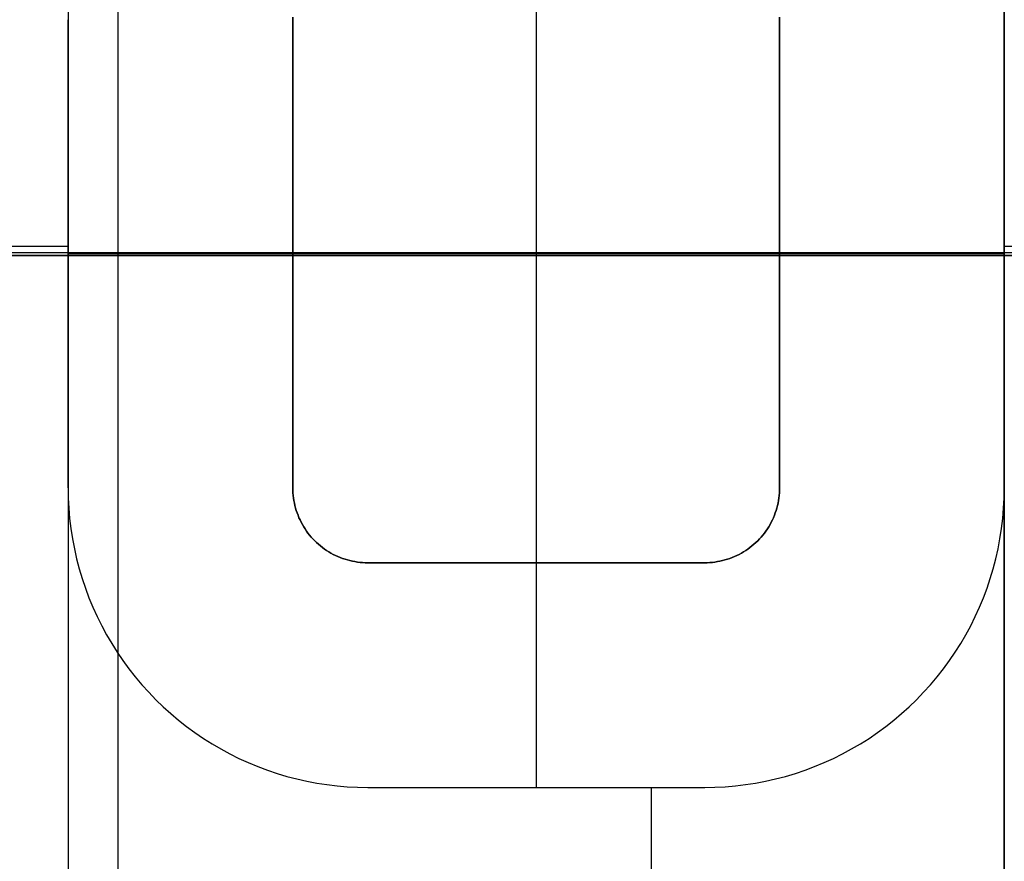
# Model space of a CAD drawing. Header units: millimetres. Extents: x 8926 to 10090, y -5004 to -3986.
# Tile 102 of 256: x 9501.55 to 9506.81, y -4356.74 to -4352.25. Entities that reach past the tile are written whole.
import ezdxf

# ---------------------------------------------------------------- set-up
doc = ezdxf.new("R2010")
doc.units = ezdxf.units.MM
for name, color, linetype in [('1', 7, 'Continuous'), ('COLOR EXT', 7, 'Continuous'), ('luz', 7, 'Continuous')]:
    doc.layers.add(name, color=color, linetype=linetype)

msp = doc.modelspace()

# ---------------------------------------------------------------- linework, layer by layer
at = {"layer": '1', "color": 250, "true_color": 0x111111}
for p, q in [((9501.8055, -4344.8453, 29.0793), (9501.8055, -4362.1653, 29.0793)), ((9502.0708, -4345.305, 226.5104), (9502.0708, -4361.7056, 226.5104)), ((9506.8053, -4353.5053, 29.0793), (9496.8056, -4353.5053, 29.0793)), ((9506.8053, -4353.5053, 226.5104), (9497.3364, -4353.5053, 226.5104))]:
    msp.add_line(p, q, dxfattribs=at)
at = {"layer": 'COLOR EXT', "color": 30, "true_color": 0xff8d00}
for p, q in [((9504.3053, -4351.8462, 19.7621), (9504.3053, -4355.1462, 19.7621)), ((9501.8062, -4352.1916, 19.7621), (9501.8053, -4352.2462, 19.7621)), ((9501.8062, -4352.1916, 19.5121), (9501.8053, -4352.2462, 19.5121)), ((9506.8053, -4352.2462, 19.7621), (9506.8044, -4352.1916, 19.7621)), ((9506.8053, -4352.2462, 19.2621), (9506.8044, -4352.1916, 19.2621)), ((9506.8053, -4352.2462, 19.5121), (9506.8044, -4352.1916, 19.5121)), ((9501.8053, -4352.2462, 19.7621), (9501.8053, -4354.7462, 19.7621)), ((9501.8053, -4352.2462, 19.2621), (9501.8053, -4352.2462, 19.7621)), ((9501.8053, -4352.2462, 19.2621), (9501.8053, -4354.7462, 19.2621)), ((9501.8053, -4354.7462, 19.5121), (9501.8053, -4352.2462, 19.5121)), ((9503.0053, -4352.2462, 19.7621), (9503.0055, -4352.2326, 19.7621)), ((9503.0055, -4352.2326, 19.2621), (9503.0053, -4352.2462, 19.2621)), ((9503.0055, -4352.2326, 19.5121), (9503.0053, -4352.2462, 19.5121)), ((9503.0053, -4352.2462, 19.2621), (9503.0053, -4354.7462, 19.2621)), ((9503.0053, -4354.7462, 19.7621), (9503.0053, -4352.2462, 19.7621)), ((9503.0053, -4352.2462, 19.7621), (9503.0053, -4352.2462, 19.2621)), ((9503.0053, -4354.7462, 19.5121), (9503.0053, -4352.2462, 19.5121)), ((9505.6051, -4352.2326, 19.7621), (9505.6053, -4352.2462, 19.7621)), ((9505.6053, -4352.2462, 19.2621), (9505.6051, -4352.2326, 19.2621)), ((9505.6053, -4352.2462, 19.5121), (9505.6051, -4352.2326, 19.5121)), ((9505.6053, -4354.7462, 19.2621), (9505.6053, -4352.2462, 19.2621)), ((9505.6053, -4352.2462, 19.7621), (9505.6053, -4352.2462, 19.2621)), ((9505.6053, -4352.2462, 19.7621), (9505.6053, -4354.7462, 19.7621)), ((9505.6053, -4354.7462, 19.5121), (9505.6053, -4352.2462, 19.5121)), ((9506.8053, -4354.7462, 19.7621), (9506.8053, -4352.2462, 19.7621)), ((9506.8053, -4352.2462, 19.7621), (9506.8053, -4352.2462, 19.2621)), ((9506.8053, -4354.7462, 19.2621), (9506.8053, -4352.2462, 19.2621)), ((9506.8053, -4354.7462, 19.5121), (9506.8053, -4352.2462, 19.5121)), ((9501.8053, -4353.4583, 19.7621), (9481.8053, -4353.4583, 19.7621)), ((9539.7988, -4353.492, 16.2621), (9481.8053, -4353.492, 16.2621)), ((9508.2553, -4353.4583, 19.7621), (9506.8053, -4353.4583, 19.7621)), ((9501.8053, -4353.4962, 19.2621), (9501.8053, -4353.4962, 19.7621)), ((9503.0053, -4353.4962, 19.2621), (9501.8053, -4353.4962, 19.2621)), ((9503.0053, -4353.4962, 19.2621), (9503.0053, -4353.4962, 19.7621)), ((9505.6053, -4353.4962, 19.7621), (9503.0053, -4353.4962, 19.7621)), ((9506.8053, -4353.4962, 19.2621), (9505.6053, -4353.4962, 19.2621)), ((9505.6053, -4353.4962, 19.7621), (9505.6053, -4353.4962, 19.2621)), ((9506.8053, -4353.4962, 19.7621), (9506.8053, -4353.4962, 19.2621)), ((9501.8053, -4354.7462, 19.7621), (9501.8062, -4354.8009, 19.7621)), ((9501.8053, -4354.7462, 19.2621), (9501.8062, -4354.8009, 19.2621)), ((9501.8053, -4354.7462, 19.7621), (9501.8053, -4354.7462, 19.2621)), ((9501.8053, -4354.7462, 19.5121), (9501.8062, -4354.8009, 19.5121)), ((9503.0055, -4354.7599, 19.7621), (9503.0053, -4354.7462, 19.7621)), ((9503.0053, -4354.7462, 19.7621), (9503.0053, -4354.7462, 19.2621)), ((9503.0053, -4354.7462, 19.2621), (9503.0055, -4354.7599, 19.2621)), ((9503.0053, -4354.7462, 19.5121), (9503.0055, -4354.7599, 19.5121)), ((9505.6053, -4354.7462, 19.7621), (9505.6051, -4354.7599, 19.7621)), ((9505.6051, -4354.7599, 19.2621), (9505.6053, -4354.7462, 19.2621)), ((9505.6051, -4354.7599, 19.5121), (9505.6053, -4354.7462, 19.5121)), ((9505.6053, -4354.7462, 19.7621), (9505.6053, -4354.7462, 19.2621)), ((9506.8044, -4354.8009, 19.7621), (9506.8053, -4354.7462, 19.7621)), ((9506.8044, -4354.8009, 19.2621), (9506.8053, -4354.7462, 19.2621)), ((9506.8044, -4354.8009, 19.5121), (9506.8053, -4354.7462, 19.5121)), ((9506.8053, -4354.7462, 19.7621), (9506.8053, -4354.7462, 19.2621)), ((9501.8062, -4354.8009, 19.7621), (9501.809, -4354.8554, 19.7621)), ((9501.8062, -4354.8009, 19.2621), (9501.809, -4354.8554, 19.2621)), ((9501.8062, -4354.8009, 19.5121), (9501.809, -4354.8554, 19.5121)), ((9503.0062, -4354.7735, 19.7621), (9503.0055, -4354.7599, 19.7621)), ((9503.0055, -4354.7599, 19.2621), (9503.0062, -4354.7735, 19.2621)), ((9503.0055, -4354.7599, 19.5121), (9503.0062, -4354.7735, 19.5121)), ((9503.0074, -4354.7872, 19.7621), (9503.0062, -4354.7735, 19.7621)), ((9503.0062, -4354.7735, 19.2621), (9503.0074, -4354.7872, 19.2621)), ((9503.0062, -4354.7735, 19.5121), (9503.0074, -4354.7872, 19.5121)), ((9503.009, -4354.8007, 19.7621), (9503.0074, -4354.7872, 19.7621)), ((9503.0074, -4354.7872, 19.2621), (9503.009, -4354.8007, 19.2621)), ((9503.0074, -4354.7872, 19.5121), (9503.009, -4354.8007, 19.5121)), ((9503.0111, -4354.8142, 19.7621), (9503.009, -4354.8007, 19.7621)), ((9503.009, -4354.8007, 19.2621), (9503.0111, -4354.8142, 19.2621)), ((9503.009, -4354.8007, 19.5121), (9503.0111, -4354.8142, 19.5121)), ((9505.6016, -4354.8007, 19.7621), (9505.5995, -4354.8142, 19.7621)), ((9505.5995, -4354.8142, 19.2621), (9505.6016, -4354.8007, 19.2621)), ((9505.5995, -4354.8142, 19.5121), (9505.6016, -4354.8007, 19.5121)), ((9505.6032, -4354.7872, 19.7621), (9505.6016, -4354.8007, 19.7621)), ((9505.6016, -4354.8007, 19.2621), (9505.6032, -4354.7872, 19.2621)), ((9505.6016, -4354.8007, 19.5121), (9505.6032, -4354.7872, 19.5121)), ((9505.6044, -4354.7735, 19.7621), (9505.6032, -4354.7872, 19.7621)), ((9505.6032, -4354.7872, 19.2621), (9505.6044, -4354.7735, 19.2621)), ((9505.6032, -4354.7872, 19.5121), (9505.6044, -4354.7735, 19.5121)), ((9505.6051, -4354.7599, 19.7621), (9505.6044, -4354.7735, 19.7621)), ((9505.6044, -4354.7735, 19.2621), (9505.6051, -4354.7599, 19.2621)), ((9505.6044, -4354.7735, 19.5121), (9505.6051, -4354.7599, 19.5121)), ((9506.8016, -4354.8554, 19.7621), (9506.8044, -4354.8009, 19.7621)), ((9506.8016, -4354.8554, 19.2621), (9506.8044, -4354.8009, 19.2621)), ((9506.8016, -4354.8554, 19.5121), (9506.8044, -4354.8009, 19.5121)), ((9501.809, -4354.8554, 19.7621), (9501.8137, -4354.9099, 19.7621)), ((9501.809, -4354.8554, 19.2621), (9501.8137, -4354.9099, 19.2621)), ((9501.809, -4354.8554, 19.5121), (9501.8137, -4354.9099, 19.5121)), ((9503.0137, -4354.8276, 19.7621), (9503.0111, -4354.8142, 19.7621)), ((9503.0111, -4354.8142, 19.2621), (9503.0137, -4354.8276, 19.2621)), ((9503.0111, -4354.8142, 19.5121), (9503.0137, -4354.8276, 19.5121)), ((9503.0167, -4354.841, 19.7621), (9503.0137, -4354.8276, 19.7621)), ((9503.0137, -4354.8276, 19.2621), (9503.0167, -4354.841, 19.2621)), ((9503.0137, -4354.8276, 19.5121), (9503.0167, -4354.841, 19.5121)), ((9503.0201, -4354.8542, 19.7621), (9503.0167, -4354.841, 19.7621)), ((9503.0167, -4354.841, 19.2621), (9503.0201, -4354.8542, 19.2621)), ((9503.0167, -4354.841, 19.5121), (9503.0201, -4354.8542, 19.5121)), ((9503.024, -4354.8673, 19.7621), (9503.0201, -4354.8542, 19.7621)), ((9503.0201, -4354.8542, 19.2621), (9503.024, -4354.8673, 19.2621)), ((9503.0201, -4354.8542, 19.5121), (9503.024, -4354.8673, 19.5121)), ((9505.5905, -4354.8542, 19.7621), (9505.5865, -4354.8673, 19.7621)), ((9505.5865, -4354.8673, 19.2621), (9505.5905, -4354.8542, 19.2621)), ((9505.5865, -4354.8673, 19.5121), (9505.5905, -4354.8542, 19.5121)), ((9505.5939, -4354.841, 19.7621), (9505.5905, -4354.8542, 19.7621)), ((9505.5905, -4354.8542, 19.2621), (9505.5939, -4354.841, 19.2621)), ((9505.5905, -4354.8542, 19.5121), (9505.5939, -4354.841, 19.5121)), ((9505.5969, -4354.8276, 19.7621), (9505.5939, -4354.841, 19.7621)), ((9505.5939, -4354.841, 19.2621), (9505.5969, -4354.8276, 19.2621)), ((9505.5939, -4354.841, 19.5121), (9505.5969, -4354.8276, 19.5121)), ((9505.5995, -4354.8142, 19.7621), (9505.5969, -4354.8276, 19.7621)), ((9505.5969, -4354.8276, 19.2621), (9505.5995, -4354.8142, 19.2621)), ((9505.5969, -4354.8276, 19.5121), (9505.5995, -4354.8142, 19.5121)), ((9506.7969, -4354.9099, 19.7621), (9506.8016, -4354.8554, 19.7621)), ((9506.7969, -4354.9099, 19.2621), (9506.8016, -4354.8554, 19.2621)), ((9506.7969, -4354.9099, 19.5121), (9506.8016, -4354.8554, 19.5121)), ((9501.8137, -4354.9099, 19.7621), (9501.8202, -4354.9641, 19.7621)), ((9501.8137, -4354.9099, 19.2621), (9501.8202, -4354.9641, 19.2621)), ((9501.8137, -4354.9099, 19.5121), (9501.8202, -4354.9641, 19.5121)), ((9503.0284, -4354.8802, 19.7621), (9503.024, -4354.8673, 19.7621)), ((9503.024, -4354.8673, 19.2621), (9503.0284, -4354.8802, 19.2621)), ((9503.024, -4354.8673, 19.5121), (9503.0284, -4354.8802, 19.5121)), ((9503.0332, -4354.893, 19.7621), (9503.0284, -4354.8802, 19.7621)), ((9503.0284, -4354.8802, 19.2621), (9503.0332, -4354.893, 19.2621)), ((9503.0284, -4354.8802, 19.5121), (9503.0332, -4354.893, 19.5121)), ((9503.0384, -4354.9056, 19.7621), (9503.0332, -4354.893, 19.7621)), ((9503.0332, -4354.893, 19.2621), (9503.0384, -4354.9056, 19.2621)), ((9503.0332, -4354.893, 19.5121), (9503.0384, -4354.9056, 19.5121)), ((9503.0441, -4354.918, 19.7621), (9503.0384, -4354.9056, 19.7621)), ((9503.0384, -4354.9056, 19.2621), (9503.0441, -4354.918, 19.2621)), ((9503.0384, -4354.9056, 19.5121), (9503.0441, -4354.918, 19.5121)), ((9505.5722, -4354.9056, 19.7621), (9505.5665, -4354.918, 19.7621)), ((9505.5665, -4354.918, 19.2621), (9505.5722, -4354.9056, 19.2621)), ((9505.5665, -4354.918, 19.5121), (9505.5722, -4354.9056, 19.5121)), ((9505.5774, -4354.893, 19.7621), (9505.5722, -4354.9056, 19.7621)), ((9505.5722, -4354.9056, 19.2621), (9505.5774, -4354.893, 19.2621)), ((9505.5722, -4354.9056, 19.5121), (9505.5774, -4354.893, 19.5121)), ((9505.5822, -4354.8802, 19.7621), (9505.5774, -4354.893, 19.7621)), ((9505.5774, -4354.893, 19.2621), (9505.5822, -4354.8802, 19.2621)), ((9505.5774, -4354.893, 19.5121), (9505.5822, -4354.8802, 19.5121)), ((9505.5865, -4354.8673, 19.7621), (9505.5822, -4354.8802, 19.7621)), ((9505.5822, -4354.8802, 19.2621), (9505.5865, -4354.8673, 19.2621)), ((9505.5822, -4354.8802, 19.5121), (9505.5865, -4354.8673, 19.5121)), ((9506.7904, -4354.9641, 19.7621), (9506.7969, -4354.9099, 19.7621)), ((9506.7904, -4354.9641, 19.2621), (9506.7969, -4354.9099, 19.2621)), ((9506.7904, -4354.9641, 19.5121), (9506.7969, -4354.9099, 19.5121)), ((9501.8202, -4354.9641, 19.7621), (9501.8286, -4355.0181, 19.7621)), ((9501.8202, -4354.9641, 19.2621), (9501.8286, -4355.0181, 19.2621)), ((9501.8202, -4354.9641, 19.5121), (9501.8286, -4355.0181, 19.5121)), ((9503.0501, -4354.9303, 19.7621), (9503.0441, -4354.918, 19.7621)), ((9503.0441, -4354.918, 19.2621), (9503.0501, -4354.9303, 19.2621)), ((9503.0441, -4354.918, 19.5121), (9503.0501, -4354.9303, 19.5121)), ((9503.0566, -4354.9423, 19.7621), (9503.0501, -4354.9303, 19.7621)), ((9503.0501, -4354.9303, 19.2621), (9503.0566, -4354.9423, 19.2621)), ((9503.0501, -4354.9303, 19.5121), (9503.0566, -4354.9423, 19.5121)), ((9503.0635, -4354.9541, 19.7621), (9503.0566, -4354.9423, 19.7621)), ((9503.0566, -4354.9423, 19.2621), (9503.0635, -4354.9541, 19.2621)), ((9503.0566, -4354.9423, 19.5121), (9503.0635, -4354.9541, 19.5121)), ((9503.0708, -4354.9656, 19.7621), (9503.0635, -4354.9541, 19.7621)), ((9503.0635, -4354.9541, 19.2621), (9503.0708, -4354.9656, 19.2621)), ((9503.0635, -4354.9541, 19.5121), (9503.0708, -4354.9656, 19.5121)), ((9505.5471, -4354.9541, 19.7621), (9505.5398, -4354.9656, 19.7621)), ((9505.5398, -4354.9656, 19.2621), (9505.5471, -4354.9541, 19.2621)), ((9505.5398, -4354.9656, 19.5121), (9505.5471, -4354.9541, 19.5121)), ((9505.554, -4354.9423, 19.7621), (9505.5471, -4354.9541, 19.7621)), ((9505.5471, -4354.9541, 19.2621), (9505.554, -4354.9423, 19.2621)), ((9505.5471, -4354.9541, 19.5121), (9505.554, -4354.9423, 19.5121)), ((9505.5604, -4354.9303, 19.7621), (9505.554, -4354.9423, 19.7621)), ((9505.554, -4354.9423, 19.2621), (9505.5604, -4354.9303, 19.2621)), ((9505.554, -4354.9423, 19.5121), (9505.5604, -4354.9303, 19.5121)), ((9505.5665, -4354.918, 19.7621), (9505.5604, -4354.9303, 19.7621)), ((9505.5604, -4354.9303, 19.2621), (9505.5665, -4354.918, 19.2621)), ((9505.5604, -4354.9303, 19.5121), (9505.5665, -4354.918, 19.5121)), ((9506.782, -4355.0181, 19.7621), (9506.7904, -4354.9641, 19.7621)), ((9506.782, -4355.0181, 19.2621), (9506.7904, -4354.9641, 19.2621)), ((9506.782, -4355.0181, 19.5121), (9506.7904, -4354.9641, 19.5121)), ((9503.0785, -4354.9769, 19.7621), (9503.0708, -4354.9656, 19.7621)), ((9503.0708, -4354.9656, 19.2621), (9503.0785, -4354.9769, 19.2621)), ((9503.0708, -4354.9656, 19.5121), (9503.0785, -4354.9769, 19.5121)), ((9503.0866, -4354.9879, 19.7621), (9503.0785, -4354.9769, 19.7621)), ((9503.0785, -4354.9769, 19.2621), (9503.0866, -4354.9879, 19.2621)), ((9503.0785, -4354.9769, 19.5121), (9503.0866, -4354.9879, 19.5121)), ((9503.095, -4354.9987, 19.7621), (9503.0866, -4354.9879, 19.7621)), ((9503.0866, -4354.9879, 19.2621), (9503.095, -4354.9987, 19.2621)), ((9503.0866, -4354.9879, 19.5121), (9503.095, -4354.9987, 19.5121)), ((9503.1038, -4355.0091, 19.7621), (9503.095, -4354.9987, 19.7621)), ((9503.095, -4354.9987, 19.2621), (9503.1038, -4355.0091, 19.2621)), ((9503.095, -4354.9987, 19.5121), (9503.1038, -4355.0091, 19.5121)), ((9503.113, -4355.0193, 19.7621), (9503.1038, -4355.0091, 19.7621)), ((9503.1038, -4355.0091, 19.2621), (9503.113, -4355.0193, 19.2621)), ((9503.1038, -4355.0091, 19.5121), (9503.113, -4355.0193, 19.5121)), ((9505.5068, -4355.0091, 19.7621), (9505.4976, -4355.0193, 19.7621)), ((9505.4976, -4355.0193, 19.2621), (9505.5068, -4355.0091, 19.2621)), ((9505.4976, -4355.0193, 19.5121), (9505.5068, -4355.0091, 19.5121)), ((9505.5156, -4354.9987, 19.7621), (9505.5068, -4355.0091, 19.7621)), ((9505.5068, -4355.0091, 19.2621), (9505.5156, -4354.9987, 19.2621)), ((9505.5068, -4355.0091, 19.5121), (9505.5156, -4354.9987, 19.5121)), ((9505.524, -4354.9879, 19.7621), (9505.5156, -4354.9987, 19.7621)), ((9505.5156, -4354.9987, 19.2621), (9505.524, -4354.9879, 19.2621)), ((9505.5156, -4354.9987, 19.5121), (9505.524, -4354.9879, 19.5121)), ((9505.5321, -4354.9769, 19.7621), (9505.524, -4354.9879, 19.7621)), ((9505.524, -4354.9879, 19.2621), (9505.5321, -4354.9769, 19.2621)), ((9505.524, -4354.9879, 19.5121), (9505.5321, -4354.9769, 19.5121)), ((9505.5398, -4354.9656, 19.7621), (9505.5321, -4354.9769, 19.7621)), ((9505.5321, -4354.9769, 19.2621), (9505.5398, -4354.9656, 19.2621)), ((9505.5321, -4354.9769, 19.5121), (9505.5398, -4354.9656, 19.5121)), ((9501.8286, -4355.0181, 19.7621), (9501.8388, -4355.0718, 19.7621)), ((9501.8286, -4355.0181, 19.2621), (9501.8388, -4355.0718, 19.2621)), ((9501.8286, -4355.0181, 19.5121), (9501.8388, -4355.0718, 19.5121)), ((9503.1224, -4355.0291, 19.7621), (9503.113, -4355.0193, 19.7621)), ((9503.113, -4355.0193, 19.2621), (9503.1224, -4355.0291, 19.2621)), ((9503.113, -4355.0193, 19.5121), (9503.1224, -4355.0291, 19.5121)), ((9503.1323, -4355.0386, 19.7621), (9503.1224, -4355.0291, 19.7621)), ((9503.1224, -4355.0291, 19.2621), (9503.1323, -4355.0386, 19.2621)), ((9503.1224, -4355.0291, 19.5121), (9503.1323, -4355.0386, 19.5121)), ((9503.1424, -4355.0477, 19.7621), (9503.1323, -4355.0386, 19.7621)), ((9503.1323, -4355.0386, 19.2621), (9503.1424, -4355.0477, 19.2621)), ((9503.1323, -4355.0386, 19.5121), (9503.1424, -4355.0477, 19.5121)), ((9503.1529, -4355.0565, 19.7621), (9503.1424, -4355.0477, 19.7621)), ((9503.1424, -4355.0477, 19.2621), (9503.1529, -4355.0565, 19.2621)), ((9503.1424, -4355.0477, 19.5121), (9503.1529, -4355.0565, 19.5121)), ((9503.1636, -4355.065, 19.7621), (9503.1529, -4355.0565, 19.7621)), ((9503.1529, -4355.0565, 19.2621), (9503.1636, -4355.065, 19.2621)), ((9503.1529, -4355.0565, 19.5121), (9503.1636, -4355.065, 19.5121)), ((9503.1746, -4355.073, 19.7621), (9503.1636, -4355.065, 19.7621)), ((9503.1636, -4355.065, 19.2621), (9503.1746, -4355.073, 19.2621)), ((9503.1636, -4355.065, 19.5121), (9503.1746, -4355.073, 19.5121)), ((9505.447, -4355.065, 19.7621), (9505.436, -4355.073, 19.7621)), ((9505.436, -4355.073, 19.2621), (9505.447, -4355.065, 19.2621)), ((9505.436, -4355.073, 19.5121), (9505.447, -4355.065, 19.5121)), ((9505.4577, -4355.0565, 19.7621), (9505.447, -4355.065, 19.7621)), ((9505.447, -4355.065, 19.2621), (9505.4577, -4355.0565, 19.2621)), ((9505.447, -4355.065, 19.5121), (9505.4577, -4355.0565, 19.5121)), ((9505.4682, -4355.0477, 19.7621), (9505.4577, -4355.0565, 19.7621)), ((9505.4577, -4355.0565, 19.2621), (9505.4682, -4355.0477, 19.2621)), ((9505.4577, -4355.0565, 19.5121), (9505.4682, -4355.0477, 19.5121)), ((9505.4783, -4355.0386, 19.7621), (9505.4682, -4355.0477, 19.7621)), ((9505.4682, -4355.0477, 19.2621), (9505.4783, -4355.0386, 19.2621)), ((9505.4682, -4355.0477, 19.5121), (9505.4783, -4355.0386, 19.5121)), ((9505.4881, -4355.0291, 19.7621), (9505.4783, -4355.0386, 19.7621)), ((9505.4783, -4355.0386, 19.2621), (9505.4881, -4355.0291, 19.2621)), ((9505.4783, -4355.0386, 19.5121), (9505.4881, -4355.0291, 19.5121)), ((9505.4976, -4355.0193, 19.7621), (9505.4881, -4355.0291, 19.7621)), ((9505.4881, -4355.0291, 19.2621), (9505.4976, -4355.0193, 19.2621)), ((9505.4881, -4355.0291, 19.5121), (9505.4976, -4355.0193, 19.5121)), ((9506.7718, -4355.0718, 19.7621), (9506.782, -4355.0181, 19.7621)), ((9506.7718, -4355.0718, 19.2621), (9506.782, -4355.0181, 19.2621)), ((9506.7718, -4355.0718, 19.5121), (9506.782, -4355.0181, 19.5121)), ((9501.8388, -4355.0718, 19.7621), (9501.8508, -4355.1251, 19.7621)), ((9501.8388, -4355.0718, 19.2621), (9501.8508, -4355.1251, 19.2621)), ((9501.8388, -4355.0718, 19.5121), (9501.8508, -4355.1251, 19.5121)), ((9503.1859, -4355.0807, 19.7621), (9503.1746, -4355.073, 19.7621)), ((9503.1746, -4355.073, 19.2621), (9503.1859, -4355.0807, 19.2621)), ((9503.1746, -4355.073, 19.5121), (9503.1859, -4355.0807, 19.5121)), ((9503.1975, -4355.088, 19.7621), (9503.1859, -4355.0807, 19.7621)), ((9503.1859, -4355.0807, 19.2621), (9503.1975, -4355.088, 19.2621)), ((9503.1859, -4355.0807, 19.5121), (9503.1975, -4355.088, 19.5121)), ((9503.2092, -4355.0949, 19.7621), (9503.1975, -4355.088, 19.7621)), ((9503.1975, -4355.088, 19.2621), (9503.2092, -4355.0949, 19.2621)), ((9503.1975, -4355.088, 19.5121), (9503.2092, -4355.0949, 19.5121)), ((9503.2213, -4355.1014, 19.7621), (9503.2092, -4355.0949, 19.7621)), ((9503.2092, -4355.0949, 19.2621), (9503.2213, -4355.1014, 19.2621)), ((9503.2092, -4355.0949, 19.5121), (9503.2213, -4355.1014, 19.5121)), ((9503.2335, -4355.1075, 19.7621), (9503.2213, -4355.1014, 19.7621)), ((9503.2213, -4355.1014, 19.2621), (9503.2335, -4355.1075, 19.2621)), ((9503.2213, -4355.1014, 19.5121), (9503.2335, -4355.1075, 19.5121)), ((9503.2459, -4355.1131, 19.7621), (9503.2335, -4355.1075, 19.7621)), ((9503.2335, -4355.1075, 19.2621), (9503.2459, -4355.1131, 19.2621)), ((9503.2335, -4355.1075, 19.5121), (9503.2459, -4355.1131, 19.5121)), ((9503.2585, -4355.1184, 19.7621), (9503.2459, -4355.1131, 19.7621)), ((9503.2459, -4355.1131, 19.2621), (9503.2585, -4355.1184, 19.2621)), ((9503.2459, -4355.1131, 19.5121), (9503.2585, -4355.1184, 19.5121)), ((9503.2713, -4355.1232, 19.7621), (9503.2585, -4355.1184, 19.7621)), ((9503.2585, -4355.1184, 19.2621), (9503.2713, -4355.1232, 19.2621)), ((9503.2585, -4355.1184, 19.5121), (9503.2713, -4355.1232, 19.5121)), ((9505.352, -4355.1184, 19.7621), (9505.3392, -4355.1232, 19.7621)), ((9505.3392, -4355.1232, 19.2621), (9505.352, -4355.1184, 19.2621)), ((9505.3392, -4355.1232, 19.5121), (9505.352, -4355.1184, 19.5121)), ((9505.3646, -4355.1131, 19.7621), (9505.352, -4355.1184, 19.7621)), ((9505.352, -4355.1184, 19.2621), (9505.3646, -4355.1131, 19.2621)), ((9505.352, -4355.1184, 19.5121), (9505.3646, -4355.1131, 19.5121)), ((9505.3771, -4355.1075, 19.7621), (9505.3646, -4355.1131, 19.7621)), ((9505.3646, -4355.1131, 19.2621), (9505.3771, -4355.1075, 19.2621)), ((9505.3646, -4355.1131, 19.5121), (9505.3771, -4355.1075, 19.5121)), ((9505.3893, -4355.1014, 19.7621), (9505.3771, -4355.1075, 19.7621)), ((9505.3771, -4355.1075, 19.2621), (9505.3893, -4355.1014, 19.2621)), ((9505.3771, -4355.1075, 19.5121), (9505.3893, -4355.1014, 19.5121)), ((9505.4013, -4355.0949, 19.7621), (9505.3893, -4355.1014, 19.7621)), ((9505.3893, -4355.1014, 19.2621), (9505.4013, -4355.0949, 19.2621)), ((9505.3893, -4355.1014, 19.5121), (9505.4013, -4355.0949, 19.5121)), ((9505.4131, -4355.088, 19.7621), (9505.4013, -4355.0949, 19.7621)), ((9505.4013, -4355.0949, 19.2621), (9505.4131, -4355.088, 19.2621)), ((9505.4013, -4355.0949, 19.5121), (9505.4131, -4355.088, 19.5121)), ((9505.4247, -4355.0807, 19.7621), (9505.4131, -4355.088, 19.7621)), ((9505.4131, -4355.088, 19.2621), (9505.4247, -4355.0807, 19.2621)), ((9505.4131, -4355.088, 19.5121), (9505.4247, -4355.0807, 19.5121)), ((9505.436, -4355.073, 19.7621), (9505.4247, -4355.0807, 19.7621)), ((9505.4247, -4355.0807, 19.2621), (9505.436, -4355.073, 19.2621)), ((9505.4247, -4355.0807, 19.5121), (9505.436, -4355.073, 19.5121)), ((9506.7598, -4355.1251, 19.7621), (9506.7718, -4355.0718, 19.7621)), ((9506.7598, -4355.1251, 19.2621), (9506.7718, -4355.0718, 19.2621)), ((9506.7598, -4355.1251, 19.5121), (9506.7718, -4355.0718, 19.5121)), ((9501.8508, -4355.1251, 19.7621), (9501.8646, -4355.1779, 19.7621)), ((9501.8508, -4355.1251, 19.2621), (9501.8646, -4355.1779, 19.2621)), ((9501.8508, -4355.1251, 19.5121), (9501.8646, -4355.1779, 19.5121)), ((9503.2843, -4355.1275, 19.7621), (9503.2713, -4355.1232, 19.7621)), ((9503.2713, -4355.1232, 19.2621), (9503.2843, -4355.1275, 19.2621)), ((9503.2713, -4355.1232, 19.5121), (9503.2843, -4355.1275, 19.5121)), ((9503.2974, -4355.1314, 19.7621), (9503.2843, -4355.1275, 19.7621)), ((9503.2843, -4355.1275, 19.2621), (9503.2974, -4355.1314, 19.2621)), ((9503.2843, -4355.1275, 19.5121), (9503.2974, -4355.1314, 19.5121)), ((9503.3106, -4355.1349, 19.7621), (9503.2974, -4355.1314, 19.7621)), ((9503.2974, -4355.1314, 19.2621), (9503.3106, -4355.1349, 19.2621)), ((9503.2974, -4355.1314, 19.5121), (9503.3106, -4355.1349, 19.5121)), ((9503.3239, -4355.1379, 19.7621), (9503.3106, -4355.1349, 19.7621)), ((9503.3106, -4355.1349, 19.2621), (9503.3239, -4355.1379, 19.2621)), ((9503.3106, -4355.1349, 19.5121), (9503.3239, -4355.1379, 19.5121)), ((9503.3373, -4355.1404, 19.7621), (9503.3239, -4355.1379, 19.7621)), ((9503.3239, -4355.1379, 19.2621), (9503.3373, -4355.1404, 19.2621)), ((9503.3239, -4355.1379, 19.5121), (9503.3373, -4355.1404, 19.5121)), ((9503.3508, -4355.1425, 19.7621), (9503.3373, -4355.1404, 19.7621)), ((9503.3373, -4355.1404, 19.2621), (9503.3508, -4355.1425, 19.2621)), ((9503.3373, -4355.1404, 19.5121), (9503.3508, -4355.1425, 19.5121)), ((9503.3644, -4355.1442, 19.7621), (9503.3508, -4355.1425, 19.7621)), ((9503.3508, -4355.1425, 19.2621), (9503.3644, -4355.1442, 19.2621)), ((9503.3508, -4355.1425, 19.5121), (9503.3644, -4355.1442, 19.5121)), ((9503.378, -4355.1453, 19.7621), (9503.3644, -4355.1442, 19.7621)), ((9503.3644, -4355.1442, 19.2621), (9503.378, -4355.1453, 19.2621)), ((9503.3644, -4355.1442, 19.5121), (9503.378, -4355.1453, 19.5121)), ((9503.3916, -4355.146, 19.7621), (9503.378, -4355.1453, 19.7621)), ((9503.378, -4355.1453, 19.2621), (9503.3916, -4355.146, 19.2621)), ((9503.378, -4355.1453, 19.5121), (9503.3916, -4355.146, 19.5121)), ((9503.4053, -4355.1462, 19.7621), (9503.3916, -4355.146, 19.7621)), ((9503.3916, -4355.146, 19.2621), (9503.4053, -4355.1462, 19.2621)), ((9503.3916, -4355.146, 19.5121), (9503.4053, -4355.1462, 19.5121)), ((9503.4053, -4355.1462, 19.2621), (9505.2053, -4355.1462, 19.2621)), ((9503.4053, -4355.1462, 19.2621), (9503.4053, -4355.1462, 19.7621)), ((9505.2053, -4355.1462, 19.7621), (9503.4053, -4355.1462, 19.7621)), ((9503.4053, -4355.1462, 19.5121), (9505.2053, -4355.1462, 19.5121)), ((9504.3053, -4355.1462, 19.2621), (9504.3053, -4356.3462, 19.2621)), ((9504.3053, -4355.1462, 19.2621), (9504.3053, -4355.1462, 19.7621)), ((9505.2189, -4355.146, 19.7621), (9505.2053, -4355.1462, 19.7621)), ((9505.2053, -4355.1462, 19.2621), (9505.2189, -4355.146, 19.2621)), ((9505.2053, -4355.1462, 19.5121), (9505.2189, -4355.146, 19.5121)), ((9505.2053, -4355.1462, 19.7621), (9505.2053, -4355.1462, 19.2621)), ((9505.2326, -4355.1453, 19.7621), (9505.2189, -4355.146, 19.7621)), ((9505.2189, -4355.146, 19.2621), (9505.2326, -4355.1453, 19.2621)), ((9505.2189, -4355.146, 19.5121), (9505.2326, -4355.1453, 19.5121)), ((9505.2462, -4355.1442, 19.7621), (9505.2326, -4355.1453, 19.7621)), ((9505.2326, -4355.1453, 19.2621), (9505.2462, -4355.1442, 19.2621)), ((9505.2326, -4355.1453, 19.5121), (9505.2462, -4355.1442, 19.5121)), ((9505.2598, -4355.1425, 19.7621), (9505.2462, -4355.1442, 19.7621)), ((9505.2462, -4355.1442, 19.2621), (9505.2598, -4355.1425, 19.2621)), ((9505.2462, -4355.1442, 19.5121), (9505.2598, -4355.1425, 19.5121)), ((9505.2733, -4355.1404, 19.7621), (9505.2598, -4355.1425, 19.7621)), ((9505.2598, -4355.1425, 19.2621), (9505.2733, -4355.1404, 19.2621)), ((9505.2598, -4355.1425, 19.5121), (9505.2733, -4355.1404, 19.5121)), ((9505.2867, -4355.1379, 19.7621), (9505.2733, -4355.1404, 19.7621)), ((9505.2733, -4355.1404, 19.2621), (9505.2867, -4355.1379, 19.2621)), ((9505.2733, -4355.1404, 19.5121), (9505.2867, -4355.1379, 19.5121)), ((9505.3, -4355.1349, 19.7621), (9505.2867, -4355.1379, 19.7621)), ((9505.2867, -4355.1379, 19.2621), (9505.3, -4355.1349, 19.2621)), ((9505.2867, -4355.1379, 19.5121), (9505.3, -4355.1349, 19.5121)), ((9505.3132, -4355.1314, 19.7621), (9505.3, -4355.1349, 19.7621)), ((9505.3, -4355.1349, 19.2621), (9505.3132, -4355.1314, 19.2621)), ((9505.3, -4355.1349, 19.5121), (9505.3132, -4355.1314, 19.5121)), ((9505.3263, -4355.1275, 19.7621), (9505.3132, -4355.1314, 19.7621)), ((9505.3132, -4355.1314, 19.2621), (9505.3263, -4355.1275, 19.2621)), ((9505.3132, -4355.1314, 19.5121), (9505.3263, -4355.1275, 19.5121)), ((9505.3392, -4355.1232, 19.7621), (9505.3263, -4355.1275, 19.7621)), ((9505.3263, -4355.1275, 19.2621), (9505.3392, -4355.1232, 19.2621)), ((9505.3263, -4355.1275, 19.5121), (9505.3392, -4355.1232, 19.5121)), ((9506.746, -4355.1779, 19.7621), (9506.7598, -4355.1251, 19.7621)), ((9506.746, -4355.1779, 19.2621), (9506.7598, -4355.1251, 19.2621)), ((9506.746, -4355.1779, 19.5121), (9506.7598, -4355.1251, 19.5121)), ((9501.8646, -4355.1779, 19.7621), (9501.8803, -4355.2303, 19.7621)), ((9501.8646, -4355.1779, 19.2621), (9501.8803, -4355.2303, 19.2621)), ((9501.8646, -4355.1779, 19.5121), (9501.8803, -4355.2303, 19.5121)), ((9506.7303, -4355.2303, 19.7621), (9506.746, -4355.1779, 19.7621)), ((9506.7303, -4355.2303, 19.2621), (9506.746, -4355.1779, 19.2621)), ((9506.7303, -4355.2303, 19.5121), (9506.746, -4355.1779, 19.5121)), ((9501.8803, -4355.2303, 19.7621), (9501.8977, -4355.2821, 19.7621)), ((9501.8803, -4355.2303, 19.2621), (9501.8977, -4355.2821, 19.2621)), ((9501.8803, -4355.2303, 19.5121), (9501.8977, -4355.2821, 19.5121)), ((9506.7129, -4355.2821, 19.7621), (9506.7303, -4355.2303, 19.7621)), ((9506.7129, -4355.2821, 19.2621), (9506.7303, -4355.2303, 19.2621)), ((9506.7129, -4355.2821, 19.5121), (9506.7303, -4355.2303, 19.5121)), ((9501.8977, -4355.2821, 19.7621), (9501.9168, -4355.3332, 19.7621)), ((9501.8977, -4355.2821, 19.2621), (9501.9168, -4355.3332, 19.2621)), ((9501.8977, -4355.2821, 19.5121), (9501.9168, -4355.3332, 19.5121)), ((9506.6937, -4355.3332, 19.7621), (9506.7129, -4355.2821, 19.7621)), ((9506.6937, -4355.3332, 19.2621), (9506.7129, -4355.2821, 19.2621)), ((9506.6937, -4355.3332, 19.5121), (9506.7129, -4355.2821, 19.5121)), ((9501.9168, -4355.3332, 19.7621), (9501.9378, -4355.3837, 19.7621)), ((9501.9168, -4355.3332, 19.2621), (9501.9378, -4355.3837, 19.2621)), ((9501.9168, -4355.3332, 19.5121), (9501.9378, -4355.3837, 19.5121)), ((9501.9378, -4355.3837, 19.7621), (9501.9604, -4355.4334, 19.7621)), ((9501.9378, -4355.3837, 19.2621), (9501.9604, -4355.4334, 19.2621)), ((9501.9378, -4355.3837, 19.5121), (9501.9604, -4355.4334, 19.5121)), ((9506.6502, -4355.4334, 19.7621), (9506.6728, -4355.3837, 19.7621)), ((9506.6502, -4355.4334, 19.2621), (9506.6728, -4355.3837, 19.2621)), ((9506.6502, -4355.4334, 19.5121), (9506.6728, -4355.3837, 19.5121)), ((9506.6728, -4355.3837, 19.7621), (9506.6937, -4355.3332, 19.7621)), ((9506.6728, -4355.3837, 19.2621), (9506.6937, -4355.3332, 19.2621)), ((9506.6728, -4355.3837, 19.5121), (9506.6937, -4355.3332, 19.5121)), ((9501.9604, -4355.4334, 19.7621), (9501.9847, -4355.4824, 19.7621)), ((9501.9604, -4355.4334, 19.2621), (9501.9847, -4355.4824, 19.2621)), ((9501.9604, -4355.4334, 19.5121), (9501.9847, -4355.4824, 19.5121)), ((9506.6259, -4355.4824, 19.7621), (9506.6502, -4355.4334, 19.7621)), ((9506.6259, -4355.4824, 19.2621), (9506.6502, -4355.4334, 19.2621)), ((9506.6259, -4355.4824, 19.5121), (9506.6502, -4355.4334, 19.5121)), ((9501.9847, -4355.4824, 19.7621), (9502.0106, -4355.5304, 19.7621)), ((9501.9847, -4355.4824, 19.2621), (9502.0106, -4355.5304, 19.2621)), ((9501.9847, -4355.4824, 19.5121), (9502.0106, -4355.5304, 19.5121)), ((9506.5999, -4355.5304, 19.7621), (9506.6259, -4355.4824, 19.7621)), ((9506.5999, -4355.5304, 19.2621), (9506.6259, -4355.4824, 19.2621)), ((9506.5999, -4355.5304, 19.5121), (9506.6259, -4355.4824, 19.5121)), ((9502.0106, -4355.5304, 19.7621), (9502.0382, -4355.5776, 19.7621)), ((9502.0106, -4355.5304, 19.2621), (9502.0382, -4355.5776, 19.2621)), ((9502.0106, -4355.5304, 19.5121), (9502.0382, -4355.5776, 19.5121)), ((9506.5724, -4355.5776, 19.7621), (9506.5999, -4355.5304, 19.7621)), ((9506.5724, -4355.5776, 19.2621), (9506.5999, -4355.5304, 19.2621)), ((9506.5724, -4355.5776, 19.5121), (9506.5999, -4355.5304, 19.5121)), ((9502.0382, -4355.5776, 19.7621), (9502.0674, -4355.6238, 19.7621)), ((9502.0382, -4355.5776, 19.2621), (9502.0674, -4355.6238, 19.2621)), ((9502.0382, -4355.5776, 19.5121), (9502.0674, -4355.6238, 19.5121)), ((9506.5432, -4355.6238, 19.7621), (9506.5724, -4355.5776, 19.7621)), ((9506.5432, -4355.6238, 19.2621), (9506.5724, -4355.5776, 19.2621)), ((9506.5432, -4355.6238, 19.5121), (9506.5724, -4355.5776, 19.5121)), ((9502.0674, -4355.6238, 19.7621), (9502.0981, -4355.6689, 19.7621)), ((9502.0674, -4355.6238, 19.2621), (9502.0981, -4355.6689, 19.2621)), ((9502.0674, -4355.6238, 19.5121), (9502.0981, -4355.6689, 19.5121)), ((9506.5124, -4355.6689, 19.7621), (9506.5432, -4355.6238, 19.7621)), ((9506.5124, -4355.6689, 19.2621), (9506.5432, -4355.6238, 19.2621)), ((9506.5124, -4355.6689, 19.5121), (9506.5432, -4355.6238, 19.5121)), ((9502.0981, -4355.6689, 19.7621), (9502.1304, -4355.713, 19.7621)), ((9502.0981, -4355.6689, 19.2621), (9502.1304, -4355.713, 19.2621)), ((9502.0981, -4355.6689, 19.5121), (9502.1304, -4355.713, 19.5121)), ((9506.4802, -4355.713, 19.7621), (9506.5124, -4355.6689, 19.7621)), ((9506.4802, -4355.713, 19.2621), (9506.5124, -4355.6689, 19.2621)), ((9506.4802, -4355.713, 19.5121), (9506.5124, -4355.6689, 19.5121)), ((9502.1304, -4355.713, 19.7621), (9502.1642, -4355.756, 19.7621)), ((9502.1304, -4355.713, 19.2621), (9502.1642, -4355.756, 19.2621)), ((9502.1304, -4355.713, 19.5121), (9502.1642, -4355.756, 19.5121)), ((9506.4464, -4355.756, 19.7621), (9506.4802, -4355.713, 19.7621)), ((9506.4464, -4355.756, 19.2621), (9506.4802, -4355.713, 19.2621)), ((9506.4464, -4355.756, 19.5121), (9506.4802, -4355.713, 19.5121)), ((9502.1642, -4355.756, 19.7621), (9502.1993, -4355.7978, 19.7621)), ((9502.1642, -4355.756, 19.2621), (9502.1993, -4355.7978, 19.2621)), ((9502.1642, -4355.756, 19.5121), (9502.1993, -4355.7978, 19.5121)), ((9502.1993, -4355.7978, 19.7621), (9502.236, -4355.8383, 19.7621)), ((9502.1993, -4355.7978, 19.2621), (9502.236, -4355.8383, 19.2621)), ((9502.1993, -4355.7978, 19.5121), (9502.236, -4355.8383, 19.5121)), ((9506.3746, -4355.8383, 19.7621), (9506.4112, -4355.7978, 19.7621)), ((9506.3746, -4355.8383, 19.2621), (9506.4112, -4355.7978, 19.2621)), ((9506.3746, -4355.8383, 19.5121), (9506.4112, -4355.7978, 19.5121)), ((9506.4112, -4355.7978, 19.7621), (9506.4464, -4355.756, 19.7621)), ((9506.4112, -4355.7978, 19.2621), (9506.4464, -4355.756, 19.2621)), ((9506.4112, -4355.7978, 19.5121), (9506.4464, -4355.756, 19.5121)), ((9502.236, -4355.8383, 19.7621), (9502.2739, -4355.8776, 19.7621)), ((9502.236, -4355.8383, 19.2621), (9502.2739, -4355.8776, 19.2621)), ((9502.236, -4355.8383, 19.5121), (9502.2739, -4355.8776, 19.5121)), ((9506.3367, -4355.8776, 19.7621), (9506.3746, -4355.8383, 19.7621)), ((9506.3367, -4355.8776, 19.2621), (9506.3746, -4355.8383, 19.2621)), ((9506.3367, -4355.8776, 19.5121), (9506.3746, -4355.8383, 19.5121)), ((9502.2739, -4355.8776, 19.7621), (9502.3132, -4355.9156, 19.7621)), ((9502.2739, -4355.8776, 19.2621), (9502.3132, -4355.9156, 19.2621)), ((9502.2739, -4355.8776, 19.5121), (9502.3132, -4355.9156, 19.5121)), ((9506.2974, -4355.9156, 19.7621), (9506.3367, -4355.8776, 19.7621)), ((9506.2974, -4355.9156, 19.2621), (9506.3367, -4355.8776, 19.2621)), ((9506.2974, -4355.9156, 19.5121), (9506.3367, -4355.8776, 19.5121)), ((9502.3132, -4355.9156, 19.7621), (9502.3538, -4355.9522, 19.7621)), ((9502.3132, -4355.9156, 19.2621), (9502.3538, -4355.9522, 19.2621)), ((9502.3132, -4355.9156, 19.5121), (9502.3538, -4355.9522, 19.5121)), ((9502.3538, -4355.9522, 19.7621), (9502.3955, -4355.9874, 19.7621)), ((9502.3538, -4355.9522, 19.2621), (9502.3955, -4355.9874, 19.2621)), ((9502.3538, -4355.9522, 19.5121), (9502.3955, -4355.9874, 19.5121)), ((9506.215, -4355.9874, 19.7621), (9506.2568, -4355.9522, 19.7621)), ((9506.215, -4355.9874, 19.2621), (9506.2568, -4355.9522, 19.2621)), ((9506.215, -4355.9874, 19.5121), (9506.2568, -4355.9522, 19.5121)), ((9506.2568, -4355.9522, 19.7621), (9506.2974, -4355.9156, 19.7621)), ((9506.2568, -4355.9522, 19.2621), (9506.2974, -4355.9156, 19.2621)), ((9506.2568, -4355.9522, 19.5121), (9506.2974, -4355.9156, 19.5121)), ((9502.3955, -4355.9874, 19.7621), (9502.4385, -4356.0211, 19.7621)), ((9502.3955, -4355.9874, 19.2621), (9502.4385, -4356.0211, 19.2621)), ((9502.3955, -4355.9874, 19.5121), (9502.4385, -4356.0211, 19.5121)), ((9506.1721, -4356.0211, 19.7621), (9506.215, -4355.9874, 19.7621)), ((9506.1721, -4356.0211, 19.2621), (9506.215, -4355.9874, 19.2621)), ((9506.1721, -4356.0211, 19.5121), (9506.215, -4355.9874, 19.5121)), ((9502.4385, -4356.0211, 19.7621), (9502.4826, -4356.0534, 19.7621)), ((9502.4385, -4356.0211, 19.2621), (9502.4826, -4356.0534, 19.2621)), ((9502.4385, -4356.0211, 19.5121), (9502.4826, -4356.0534, 19.5121)), ((9502.4826, -4356.0534, 19.7621), (9502.5278, -4356.0841, 19.7621)), ((9502.4826, -4356.0534, 19.2621), (9502.5278, -4356.0841, 19.2621)), ((9502.4826, -4356.0534, 19.5121), (9502.5278, -4356.0841, 19.5121)), ((9506.0828, -4356.0841, 19.7621), (9506.128, -4356.0534, 19.7621)), ((9506.0828, -4356.0841, 19.2621), (9506.128, -4356.0534, 19.2621)), ((9506.0828, -4356.0841, 19.5121), (9506.128, -4356.0534, 19.5121)), ((9506.128, -4356.0534, 19.7621), (9506.1721, -4356.0211, 19.7621)), ((9506.128, -4356.0534, 19.2621), (9506.1721, -4356.0211, 19.2621)), ((9506.128, -4356.0534, 19.5121), (9506.1721, -4356.0211, 19.5121)), ((9502.5278, -4356.0841, 19.7621), (9502.574, -4356.1133, 19.7621)), ((9502.5278, -4356.0841, 19.2621), (9502.574, -4356.1133, 19.2621)), ((9502.5278, -4356.0841, 19.5121), (9502.574, -4356.1133, 19.5121)), ((9502.574, -4356.1133, 19.7621), (9502.6211, -4356.1409, 19.7621)), ((9502.574, -4356.1133, 19.2621), (9502.6211, -4356.1409, 19.2621)), ((9502.574, -4356.1133, 19.5121), (9502.6211, -4356.1409, 19.5121)), ((9505.9895, -4356.1409, 19.7621), (9506.0366, -4356.1133, 19.7621)), ((9505.9895, -4356.1409, 19.2621), (9506.0366, -4356.1133, 19.2621)), ((9505.9895, -4356.1409, 19.5121), (9506.0366, -4356.1133, 19.5121)), ((9506.0366, -4356.1133, 19.7621), (9506.0828, -4356.0841, 19.7621)), ((9506.0366, -4356.1133, 19.2621), (9506.0828, -4356.0841, 19.2621)), ((9506.0366, -4356.1133, 19.5121), (9506.0828, -4356.0841, 19.5121)), ((9502.6211, -4356.1409, 19.7621), (9502.6692, -4356.1669, 19.7621)), ((9502.6211, -4356.1409, 19.2621), (9502.6692, -4356.1669, 19.2621)), ((9502.6211, -4356.1409, 19.5121), (9502.6692, -4356.1669, 19.5121)), ((9502.6692, -4356.1669, 19.7621), (9502.7181, -4356.1912, 19.7621)), ((9502.6692, -4356.1669, 19.2621), (9502.7181, -4356.1912, 19.2621)), ((9502.6692, -4356.1669, 19.5121), (9502.7181, -4356.1912, 19.5121)), ((9505.8925, -4356.1912, 19.7621), (9505.9414, -4356.1669, 19.7621)), ((9505.8925, -4356.1912, 19.2621), (9505.9414, -4356.1669, 19.2621)), ((9505.8925, -4356.1912, 19.5121), (9505.9414, -4356.1669, 19.5121)), ((9505.9414, -4356.1669, 19.7621), (9505.9895, -4356.1409, 19.7621)), ((9505.9414, -4356.1669, 19.2621), (9505.9895, -4356.1409, 19.2621)), ((9505.9414, -4356.1669, 19.5121), (9505.9895, -4356.1409, 19.5121)), ((9502.7181, -4356.1912, 19.7621), (9502.7678, -4356.2138, 19.7621)), ((9502.7181, -4356.1912, 19.2621), (9502.7678, -4356.2138, 19.2621)), ((9502.7181, -4356.1912, 19.5121), (9502.7678, -4356.2138, 19.5121)), ((9502.7678, -4356.2138, 19.7621), (9502.8183, -4356.2347, 19.7621)), ((9502.7678, -4356.2138, 19.2621), (9502.8183, -4356.2347, 19.2621)), ((9502.7678, -4356.2138, 19.5121), (9502.8183, -4356.2347, 19.5121)), ((9505.7923, -4356.2347, 19.7621), (9505.8427, -4356.2138, 19.7621)), ((9505.7923, -4356.2347, 19.2621), (9505.8427, -4356.2138, 19.2621)), ((9505.7923, -4356.2347, 19.5121), (9505.8427, -4356.2138, 19.5121)), ((9505.8427, -4356.2138, 19.7621), (9505.8925, -4356.1912, 19.7621)), ((9505.8427, -4356.2138, 19.2621), (9505.8925, -4356.1912, 19.2621)), ((9505.8427, -4356.2138, 19.5121), (9505.8925, -4356.1912, 19.5121)), ((9502.8183, -4356.2347, 19.7621), (9502.8695, -4356.2539, 19.7621)), ((9502.8183, -4356.2347, 19.2621), (9502.8695, -4356.2539, 19.2621)), ((9502.8183, -4356.2347, 19.5121), (9502.8695, -4356.2539, 19.5121)), ((9502.8695, -4356.2539, 19.7621), (9502.9213, -4356.2713, 19.7621)), ((9502.8695, -4356.2539, 19.2621), (9502.9213, -4356.2713, 19.2621)), ((9502.8695, -4356.2539, 19.5121), (9502.9213, -4356.2713, 19.5121)), ((9502.9213, -4356.2713, 19.7621), (9502.9736, -4356.2869, 19.7621)), ((9502.9213, -4356.2713, 19.2621), (9502.9736, -4356.2869, 19.2621)), ((9502.9213, -4356.2713, 19.5121), (9502.9736, -4356.2869, 19.5121)), ((9505.637, -4356.2869, 19.7621), (9505.6893, -4356.2713, 19.7621)), ((9505.637, -4356.2869, 19.2621), (9505.6893, -4356.2713, 19.2621)), ((9505.637, -4356.2869, 19.5121), (9505.6893, -4356.2713, 19.5121)), ((9505.6893, -4356.2713, 19.7621), (9505.7411, -4356.2539, 19.7621)), ((9505.6893, -4356.2713, 19.2621), (9505.7411, -4356.2539, 19.2621)), ((9505.6893, -4356.2713, 19.5121), (9505.7411, -4356.2539, 19.5121)), ((9505.7411, -4356.2539, 19.7621), (9505.7923, -4356.2347, 19.7621)), ((9505.7411, -4356.2539, 19.2621), (9505.7923, -4356.2347, 19.2621)), ((9505.7411, -4356.2539, 19.5121), (9505.7923, -4356.2347, 19.5121)), ((9502.9736, -4356.2869, 19.7621), (9503.0265, -4356.3008, 19.7621)), ((9502.9736, -4356.2869, 19.2621), (9503.0265, -4356.3008, 19.2621)), ((9502.9736, -4356.2869, 19.5121), (9503.0265, -4356.3008, 19.5121)), ((9503.0265, -4356.3008, 19.7621), (9503.0798, -4356.3128, 19.7621)), ((9503.0265, -4356.3008, 19.2621), (9503.0798, -4356.3128, 19.2621)), ((9503.0265, -4356.3008, 19.5121), (9503.0798, -4356.3128, 19.5121)), ((9503.0798, -4356.3128, 19.7621), (9503.1334, -4356.323, 19.7621)), ((9503.0798, -4356.3128, 19.2621), (9503.1334, -4356.323, 19.2621)), ((9503.0798, -4356.3128, 19.5121), (9503.1334, -4356.323, 19.5121)), ((9503.1334, -4356.323, 19.7621), (9503.1874, -4356.3313, 19.7621)), ((9503.1334, -4356.323, 19.2621), (9503.1874, -4356.3313, 19.2621)), ((9503.1334, -4356.323, 19.5121), (9503.1874, -4356.3313, 19.5121)), ((9503.1874, -4356.3313, 19.7621), (9503.2417, -4356.3379, 19.7621)), ((9503.1874, -4356.3313, 19.2621), (9503.2417, -4356.3379, 19.2621)), ((9503.1874, -4356.3313, 19.5121), (9503.2417, -4356.3379, 19.5121)), ((9505.3689, -4356.3379, 19.7621), (9505.4232, -4356.3313, 19.7621)), ((9505.3689, -4356.3379, 19.2621), (9505.4232, -4356.3313, 19.2621)), ((9505.3689, -4356.3379, 19.5121), (9505.4232, -4356.3313, 19.5121)), ((9505.4232, -4356.3313, 19.7621), (9505.4771, -4356.323, 19.7621)), ((9505.4232, -4356.3313, 19.2621), (9505.4771, -4356.323, 19.2621)), ((9505.4232, -4356.3313, 19.5121), (9505.4771, -4356.323, 19.5121)), ((9505.4771, -4356.323, 19.7621), (9505.5308, -4356.3128, 19.7621)), ((9505.4771, -4356.323, 19.2621), (9505.5308, -4356.3128, 19.2621)), ((9505.4771, -4356.323, 19.5121), (9505.5308, -4356.3128, 19.5121)), ((9505.5308, -4356.3128, 19.7621), (9505.5841, -4356.3008, 19.7621)), ((9505.5308, -4356.3128, 19.2621), (9505.5841, -4356.3008, 19.2621)), ((9505.5308, -4356.3128, 19.5121), (9505.5841, -4356.3008, 19.5121)), ((9505.5841, -4356.3008, 19.7621), (9505.637, -4356.2869, 19.7621)), ((9505.5841, -4356.3008, 19.2621), (9505.637, -4356.2869, 19.2621)), ((9505.5841, -4356.3008, 19.5121), (9505.637, -4356.2869, 19.5121)), ((9503.2417, -4356.3379, 19.7621), (9503.2961, -4356.3425, 19.7621)), ((9503.2417, -4356.3379, 19.2621), (9503.2961, -4356.3425, 19.2621)), ((9503.2417, -4356.3379, 19.5121), (9503.2961, -4356.3425, 19.5121)), ((9503.2961, -4356.3425, 19.7621), (9503.3507, -4356.3453, 19.7621)), ((9503.2961, -4356.3425, 19.2621), (9503.3507, -4356.3453, 19.2621)), ((9503.2961, -4356.3425, 19.5121), (9503.3507, -4356.3453, 19.5121)), ((9503.3507, -4356.3453, 19.7621), (9503.4053, -4356.3462, 19.7621)), ((9503.3507, -4356.3453, 19.2621), (9503.4053, -4356.3462, 19.2621)), ((9503.3507, -4356.3453, 19.5121), (9503.4053, -4356.3462, 19.5121)), ((9503.4053, -4356.3462, 19.7621), (9505.2053, -4356.3462, 19.7621)), ((9503.4053, -4356.3462, 19.2621), (9505.2053, -4356.3462, 19.2621)), ((9503.4053, -4356.3462, 19.7621), (9503.4053, -4356.3462, 19.2621)), ((9503.4053, -4356.3462, 19.5121), (9505.2053, -4356.3462, 19.5121)), ((9504.3053, -4356.3462, 19.2621), (9504.3053, -4356.3462, 19.7621)), ((9504.9192, -4356.3462, 19.7621), (9504.9192, -4371.1458, 19.7621)), ((9505.2053, -4356.3462, 19.7621), (9505.2599, -4356.3453, 19.7621)), ((9505.2053, -4356.3462, 19.2621), (9505.2599, -4356.3453, 19.2621)), ((9505.2053, -4356.3462, 19.5121), (9505.2599, -4356.3453, 19.5121)), ((9505.2053, -4356.3462, 19.7621), (9505.2053, -4356.3462, 19.2621)), ((9505.2599, -4356.3453, 19.7621), (9505.3145, -4356.3425, 19.7621)), ((9505.2599, -4356.3453, 19.2621), (9505.3145, -4356.3425, 19.2621)), ((9505.2599, -4356.3453, 19.5121), (9505.3145, -4356.3425, 19.5121)), ((9505.3145, -4356.3425, 19.7621), (9505.3689, -4356.3379, 19.7621)), ((9505.3145, -4356.3425, 19.2621), (9505.3689, -4356.3379, 19.2621)), ((9505.3145, -4356.3425, 19.5121), (9505.3689, -4356.3379, 19.5121))]:
    msp.add_line(p, q, dxfattribs=at)
at = {"layer": 'luz', "color": 7, "true_color": 0xffffff}
for p, q in [((9506.8053, -4346.9579, -13.351), (9506.8053, -4353.5053, -13.2379)), ((9506.8053, -4348.3234, -18.2497), (9506.8053, -4353.5053, -18.2379)), ((9496.445, -4353.5053, -18.4404), (9501.6234, -4353.5053, -18.2497)), ((9500.2579, -4353.5053, -13.351), (9506.8053, -4353.5053, -13.2379)), ((9501.6234, -4353.5053, -18.2497), (9506.8053, -4353.5053, -18.2379)), ((9506.8053, -4353.5053, -13.2379), (9513.3527, -4353.5053, -13.351)), ((9506.8053, -4358.6872, -18.2497), (9506.8053, -4353.5053, -18.2379)), ((9506.8053, -4353.5053, -13.2379), (9506.8053, -4360.0527, -13.351)), ((9511.9872, -4353.5053, -18.2497), (9506.8053, -4353.5053, -18.2379))]:
    msp.add_line(p, q, dxfattribs=at)

doc.saveas('drawing.dxf')
